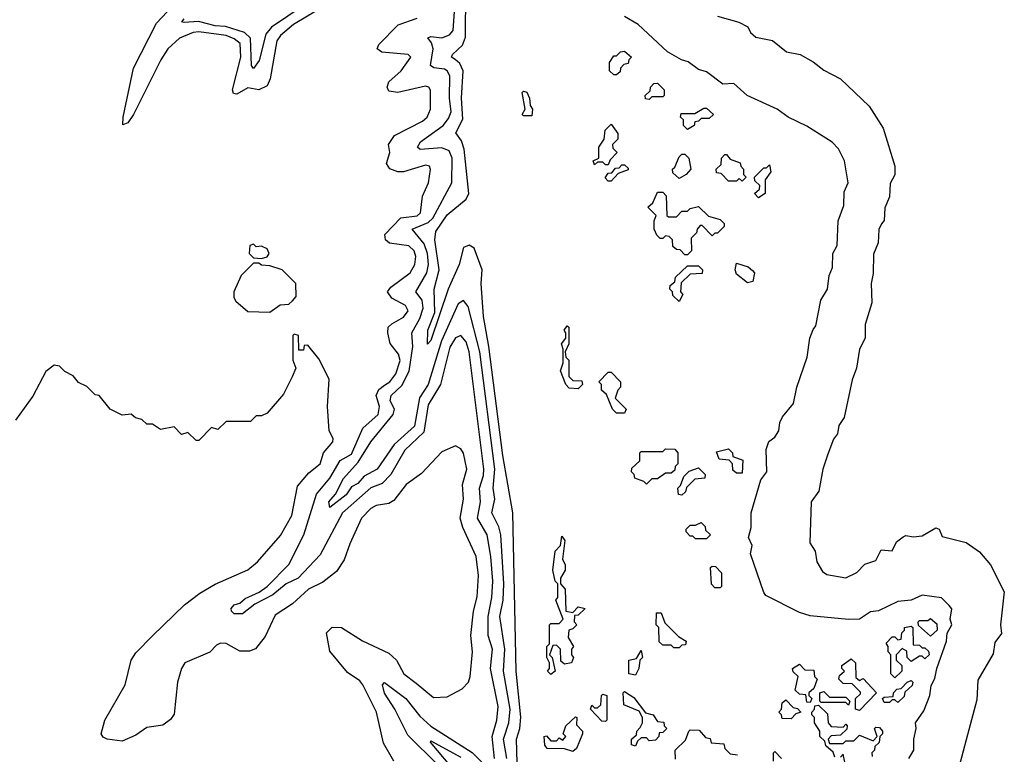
# Model space of a CAD drawing. Extents: x 2528705 to 2678277, y 911730 to 1023331.
# Tile 71 of 241: x 2558779 to 2562386, y 989580 to 992272. Entities that reach past the tile are written whole.
import ezdxf

# ---------------------------------------------------------------- set-up
doc = ezdxf.new("R2010")
doc.units = 0

msp = doc.modelspace()

# ---------------------------------------------------------------- linework, layer by layer
at = {"layer": '0CON20XD'}
for points in [[(2559945, 992409.8), (2559701.4, 992245), (2559680.4, 992219.6), (2559656.8, 992123.2), (2559635, 992093.6), (2559628.6, 992105), (2559624.7, 992205), (2559602.5, 992225), (2559532.8, 992247.2), (2559495, 992250.2), (2559434, 992266), (2559381.5, 992261.5), (2559373.3, 992265), (2559381.6, 992275)], [(2560601.8, 989548.2), (2560598.9, 989635), (2560610.9, 989675), (2560614.3, 989715.7), (2560597.6, 989885), (2560585.2, 990465.2), (2560548.2, 990675), (2560497.8, 991075), (2560478.3, 991185), (2560468.9, 991305), (2560473.3, 991355), (2560443.3, 991435), (2560425, 991445.8), (2560405, 991436.9), (2560388.4, 991375), (2560348.4, 991285), (2560285, 991096), (2560273.3, 991083.3), (2560274.3, 991134.3), (2560300.3, 991199.7), (2560297, 991285), (2560315.9, 991355), (2560300.3, 991465), (2560303.9, 991496.1), (2560345, 991556.7), (2560414.7, 991615), (2560424.1, 991635), (2560407.6, 991797.6), (2560397.8, 991827.8), (2560377.1, 991857.1), (2560401.9, 991908.1), (2560398, 991985), (2560403.7, 992085), (2560391.5, 992111.5), (2560373.9, 992126.1), (2560360.4, 992135), (2560363.9, 992145), (2560400.6, 992179.4), (2560411.9, 992208.1), (2560412.7, 992375)], [(2560563.9, 989565), (2560551.8, 989635), (2560570.9, 989695), (2560575.3, 989745), (2560551.6, 989885), (2560556.7, 989965), (2560537.9, 990085), (2560550, 990145), (2560551.9, 990205), (2560540.9, 990385), (2560534.1, 990414.1), (2560508.7, 990465), (2560520, 990515), (2560513.6, 990555), (2560519, 990625), (2560464.9, 991054.9), (2560421.6, 991221.6), (2560405, 991243.1), (2560385, 991230.9), (2560324.1, 991095.9), (2560275.8, 990935), (2560243.6, 990886.4), (2560225, 990783.2), (2560150.5, 990715), (2560089.1, 990625), (2560040.7, 990599.3), (2560017.2, 990572.8), (2559995, 990560.6), (2559975, 990531.2), (2559915, 990484), (2559911, 990505), (2559936.3, 990533.7), (2559965, 990590.4), (2560019.2, 990650.8), (2560065, 990725.3), (2560147.7, 990825), (2560152, 990845), (2560136.6, 990875), (2560139.5, 990895), (2560178.5, 990931.5), (2560206.3, 990983.7), (2560219.6, 991075), (2560215.8, 991125), (2560245, 991177.5), (2560256.7, 991215), (2560253.3, 991245), (2560230.5, 991275), (2560270.4, 991345), (2560276.2, 991375), (2560273.3, 991415), (2560260.5, 991450.5), (2560217, 991505), (2560275, 991529.5), (2560292.5, 991545), (2560362.3, 991675), (2560363.2, 991765), (2560352.3, 991792.3), (2560325, 991802.2), (2560246.6, 991796.6), (2560236.6, 991805), (2560247.4, 991825), (2560330.6, 991885), (2560350.2, 991909.8), (2560359.8, 991935), (2560353.6, 991985), (2560355, 992066.5), (2560345.5, 992085), (2560335, 992091.6), (2560296.2, 992096.2), (2560283.9, 992103.9), (2560293.2, 992165), (2560288, 992188), (2560274.5, 992205.5), (2560285, 992210.2), (2560325, 992206.2), (2560353.4, 992216.6), (2560367.1, 992232.9), (2560375.3, 992355)], [(2559890.9, 992319.1), (2559782, 992255), (2559734.7, 992215), (2559720.4, 992195), (2559696, 992055), (2559685, 992030.4), (2559655, 992015.3), (2559615, 992023.2), (2559575, 992000), (2559562.4, 992002.4), (2559558.8, 992015), (2559589.6, 992135), (2559586.1, 992185), (2559565, 992201.6), (2559535, 992213.9), (2559435, 992228.3), (2559415, 992225.8), (2559365, 992205.1), (2559322, 992165), (2559296, 992125), (2559195.6, 991924.4), (2559175, 991894.7), (2559157, 991887), (2559157.7, 991915), (2559195.5, 992095), (2559280.3, 992259.7), (2559319.3, 992300.7)], [(2559961.6, 990465), (2559879.2, 990310.8), (2559799.4, 990225), (2559755.4, 990204.6), (2559705.9, 990164.1), (2559640.3, 990129.7), (2559595.6, 990094.4), (2559565, 990095.3), (2559554.7, 990105), (2559553.6, 990115), (2559565, 990127.7), (2559585.6, 990134.4), (2559605, 990151.2), (2559655.9, 990174.1), (2559685, 990194.8), (2559765, 990275.4), (2559820, 990385), (2559866.6, 990533.4), (2559915, 990592.4), (2559953.2, 990656.8), (2559995, 990680), (2560035.9, 990775), (2560092.1, 990825), (2560097, 990855), (2560085.1, 990895), (2560095, 990917.6), (2560115, 990932.3), (2560134.9, 990945.1), (2560157.1, 990975), (2560172.8, 991022.8), (2560166.6, 991046.6), (2560135.7, 991085.7), (2560127.1, 991125), (2560128.9, 991145), (2560141.7, 991158.3), (2560185, 991181.9), (2560201.6, 991205), (2560192.1, 991225), (2560142.1, 991252.1), (2560126.2, 991275), (2560138.3, 991291.7), (2560209.5, 991345), (2560225.9, 991375), (2560230, 991405), (2560223.6, 991425), (2560205, 991444), (2560133.6, 991453.6), (2560119.5, 991465), (2560116.9, 991485), (2560175, 991545.9), (2560235, 991554), (2560247.6, 991565), (2560254, 991625), (2560276.8, 991675), (2560283.7, 991723.7), (2560280, 991735), (2560265, 991739.1), (2560185, 991715.2), (2560164.8, 991714.8), (2560135.2, 991725.2), (2560123.1, 991745), (2560134.4, 991785), (2560129.5, 991815), (2560151.8, 991848.2), (2560255, 991900.8), (2560271.1, 991915), (2560284.2, 991945), (2560284.2, 992014.2), (2560278, 992025), (2560265, 992028.8), (2560164.7, 992005.3), (2560130.9, 992010.9), (2560125.3, 992025), (2560131.3, 992045), (2560176.4, 992085), (2560211.4, 992135), (2560202.5, 992145), (2560105, 992153.2), (2560088.2, 992165), (2560095, 992181.5), (2560165, 992253.3), (2560235, 992278.1)], [(2562183.3, 990125), (2562155, 990153.8), (2562085, 990163.1), (2562045, 990144.4), (2561995, 990140.6), (2561925, 990105.6), (2561895, 990101.9), (2561855, 990075.8), (2561815, 990074.3), (2561675, 990087.8), (2561635, 990100), (2561512.5, 990162.5), (2561505, 990172.5), (2561455.8, 990315), (2561462.2, 990345), (2561448.8, 990375), (2561458.3, 990411.7), (2561458, 990465), (2561494.1, 990585.9), (2561515.8, 990615), (2561513, 990697), (2561523.3, 990726.7), (2561545, 990742.5), (2561560, 990765), (2561563.6, 990796.4), (2561573.3, 990816.7), (2561614, 990866), (2561626.2, 990925), (2561663.8, 991035), (2561673.8, 991105), (2561685, 991136.7), (2561695, 991150), (2561713.3, 991245), (2561737.5, 991285), (2561744, 991335), (2561755.8, 991364.2), (2561758, 991415), (2561773.8, 991445), (2561776.7, 991535), (2561798.3, 991591.7), (2561798.8, 991641.2), (2561814, 991675), (2561800, 991755), (2561778.7, 991798.7), (2561755, 991824), (2561662.1, 991882.1), (2561593.3, 991915), (2561554.2, 991944.2), (2561443.3, 991995), (2561395, 992038.6), (2561355, 992036.2), (2561295, 992081.4), (2561265, 992090), (2561227.5, 992117.5), (2561203.3, 992125), (2561152.5, 992155), (2561044.5, 992254.5), (2560994.4, 992284.4)], [(2561335, 992285.7), (2561413.6, 992263.6), (2561445.9, 992245.9), (2561456.2, 992225), (2561475, 992208.8), (2561535.9, 992195.9), (2561587.5, 992155), (2561637.5, 992145), (2561685, 992118), (2561725, 992087.5), (2561785, 992055.6), (2561890.8, 991955), (2561941.5, 991875), (2561984.6, 991735), (2561985, 991704.2), (2561967.9, 991672.1), (2561965, 991623.3), (2561947.6, 991582.4), (2561945, 991536.7), (2561935.5, 991524.5), (2561926.3, 991503.7), (2561923.8, 991455), (2561906.8, 991413.2), (2561905, 991342.5), (2561897.9, 991305), (2561900.8, 991235), (2561875.6, 991155), (2561876, 991105), (2561855.6, 991064.4), (2561844.2, 990995), (2561828.1, 990951.9), (2561799.2, 990815), (2561780, 990785), (2561774.3, 990755), (2561760, 990735), (2561739.7, 990680.3), (2561720.8, 990625), (2561705.7, 990544.3), (2561678.1, 990505), (2561673.8, 990355), (2561692.5, 990325), (2561698.8, 990285), (2561720, 990250), (2561735, 990239.4), (2561805, 990226.2), (2561845, 990246.2), (2561875, 990276.7), (2561915, 990290), (2561935, 990330), (2561975, 990326), (2561991.2, 990358.8), (2562015, 990376.7), (2562025, 990382.5), (2562053, 990377)], [(2560965, 992070), (2560955, 992070), (2560940, 992085), (2560940, 992115), (2560955, 992140), (2560965, 992140), (2560980, 992155), (2560995, 992157.5), (2561020, 992135), (2561010, 992125), (2561008.3, 992111.7), (2560991.7, 992108.3), (2560980, 992095), (2560978.3, 992081.7), (2560965, 992070)], [(2560655, 991920), (2560625, 991920), (2560620, 991925), (2560630, 991945), (2560620, 992005), (2560625, 992010), (2560636.4, 992006.4), (2560646.7, 991985), (2560648.3, 991958.3), (2560657.5, 991945), (2560655, 991920)], [(2561085, 991980), (2561071.7, 991981.7), (2561070, 991995), (2561088.3, 992011.7), (2561090, 992025), (2561101.7, 992038.3), (2561115, 992040), (2561140, 992015), (2561140, 991995), (2561135, 991990), (2561095, 991990), (2561085, 991980)], [(2561225, 991870), (2561210, 991885), (2561210, 991905), (2561200, 991915), (2561201.7, 991928.3), (2561251.7, 991928.3), (2561285, 991947.5), (2561295, 991947.5), (2561320, 991925), (2561305, 991910), (2561275, 991910), (2561265, 991900), (2561251.7, 991898.3), (2561250, 991885), (2561225, 991870)], [(2560935, 991740), (2560925, 991740), (2560915, 991750), (2560895, 991750), (2560885, 991740), (2560880, 991755), (2560900, 991765), (2560900, 991805), (2560920, 991835), (2560923, 991867), (2560945, 991890), (2560970, 991855), (2560970, 991835), (2560950, 991815), (2560951.7, 991801.7), (2560967.5, 991785), (2560941.7, 991758.3), (2560935, 991740)], [(2561195, 991690), (2561171.7, 991711.7), (2561170, 991725), (2561178.3, 991731.7), (2561195, 991770), (2561205, 991780), (2561215, 991780), (2561230, 991765), (2561237.5, 991725), (2561220, 991705), (2561195, 991690)], [(2561425, 991680), (2561415, 991690), (2561405, 991680), (2561375, 991680), (2561348.3, 991708.3), (2561331.7, 991711.7), (2561330, 991725), (2561348.3, 991741.7), (2561350, 991765), (2561361.7, 991778.3), (2561368.3, 991778.3), (2561381.7, 991761.7), (2561418.3, 991748.3), (2561420, 991735), (2561430, 991725), (2561430, 991705), (2561440, 991695), (2561425, 991680)], [(2560945, 991680), (2560935, 991680), (2560923, 991693), (2560935, 991710), (2560948.3, 991711.7), (2560961.7, 991728.3), (2560975, 991730), (2560985, 991740), (2560995, 991740), (2561008.3, 991728.3), (2561008.3, 991721.7), (2560971.7, 991708.3), (2560945, 991680)], [(2561485, 991620), (2561470, 991635), (2561488.3, 991651.7), (2561490, 991665), (2561471.7, 991681.7), (2561470, 991695), (2561505, 991730), (2561515, 991730), (2561525, 991740), (2561530, 991715), (2561510, 991685), (2561510, 991635), (2561485, 991620)], [(2561225, 991410), (2561215, 991410), (2561198.3, 991428.3), (2561185, 991430), (2561171.7, 991441.7), (2561170, 991465), (2561158.3, 991478.3), (2561145, 991480), (2561135, 991470), (2561125, 991470), (2561113, 991483), (2561102.5, 991505), (2561102.5, 991535), (2561110, 991555), (2561080, 991585), (2561098.3, 991601.7), (2561115, 991640), (2561135, 991640), (2561147, 991627), (2561150, 991555), (2561155, 991550), (2561185, 991550), (2561205, 991570), (2561225, 991570), (2561235, 991580), (2561265, 991587.5), (2561301.7, 991551.7), (2561345, 991540), (2561360, 991525), (2561360, 991515), (2561335, 991490), (2561325, 991490), (2561315, 991480), (2561278.3, 991518.3), (2561271.7, 991518.3), (2561260, 991505), (2561258.3, 991491.7), (2561238.3, 991471.7), (2561240, 991425), (2561225, 991410)], [(2559665, 991397.5), (2559685, 991403.3), (2559692.5, 991415), (2559685, 991432.5), (2559665, 991442.5), (2559645, 991440), (2559635, 991450), (2559622.5, 991445), (2559620, 991415), (2559635, 991400), (2559665, 991397.5)], [(2559695, 991200), (2559733, 991227), (2559765, 991230), (2559778.3, 991241.7), (2559791.7, 991258.3), (2559790, 991305), (2559740, 991355), (2559695, 991370), (2559665, 991372.5), (2559655, 991380), (2559635, 991380), (2559590, 991335), (2559563.3, 991275), (2559563.6, 991253.6), (2559570.7, 991240.7), (2559615, 991202.5), (2559695, 991200)], [(2561195, 991240), (2561171.7, 991261.7), (2561170, 991275), (2561160, 991285), (2561161.7, 991298.3), (2561178.3, 991311.7), (2561181.7, 991328.3), (2561225, 991370), (2561265, 991370), (2561280, 991355), (2561278.3, 991341.7), (2561235, 991340), (2561201.7, 991308.3), (2561200, 991275), (2561207.5, 991265), (2561195, 991240)], [(2561445, 991307.5), (2561405, 991340), (2561400, 991355), (2561405, 991380), (2561447, 991367), (2561463, 991353), (2561470, 991345), (2561465, 991312.5), (2561445, 991307.5)], [(2560825, 990920), (2560791.7, 990921.7), (2560780, 990935), (2560760, 990985), (2560770, 991015), (2560770, 991065), (2560763.3, 991085), (2560780, 991105), (2560780, 991125), (2560773.8, 991135), (2560785, 991150), (2560790, 991145), (2560790, 991085), (2560777.5, 991055), (2560780, 991035), (2560790, 991025), (2560790, 990965), (2560805, 990950), (2560838.3, 990948.3), (2560840, 990935), (2560825, 990920)], [(2560150, 989555), (2560111.3, 989621.3), (2560085.5, 989735), (2560036.4, 989835), (2560025, 989849.4), (2559979.3, 989879.3), (2559915, 989957.5), (2559902.5, 990025), (2559923.8, 990046.2), (2559957.5, 990045), (2560035, 989995.6), (2560130.9, 989950.9), (2560159.5, 989925), (2560185.6, 989875), (2560231.1, 989841.1), (2560295, 989788), (2560345, 989791.2), (2560400.3, 989819.7), (2560422.5, 989845), (2560429.4, 989865), (2560437.8, 989955), (2560431.4, 990015), (2560441.6, 990105), (2560455, 990156.7), (2560460.2, 990235), (2560450.7, 990305), (2560401.8, 990411.8), (2560392.7, 990445), (2560404.7, 990515), (2560401.4, 990568.6), (2560417.1, 990625), (2560405, 990683.8), (2560395, 990700), (2560375, 990710), (2560325, 990688), (2560250.5, 990609.5), (2560195, 990568.9), (2560149.6, 990510.4), (2560130.7, 990499.3), (2560085, 990491.5), (2560065, 990481.2), (2560031.1, 990445), (2559988, 990352), (2559967.5, 990292.5), (2559939.9, 990250.1), (2559889.3, 990210.7), (2559836.9, 990185), (2559779, 990131), (2559715, 990089.6), (2559678.1, 990011.9), (2559642.8, 989967.2), (2559621.4, 989958.6), (2559585, 989957.6), (2559535, 989986.2), (2559515, 989987.4), (2559499.8, 989980.2), (2559476, 989954), (2559384.4, 989915), (2559371.5, 989895), (2559357.5, 989845), (2559345, 989727.5), (2559332.1, 989707.9), (2559303.5, 989686.5), (2559245, 989678), (2559205, 989650), (2559155, 989628), (2559100, 989635), (2559085, 989642.5), (2559077.5, 989655), (2559091.2, 989705), (2559165.8, 989835), (2559187.3, 989925), (2559205, 989951.9), (2559265, 990014.4), (2559382.6, 990127.4), (2559439.5, 990170.5), (2559495, 990204.2), (2559615, 990256.2), (2559649.6, 990285), (2559735, 990382.5), (2559775.4, 990455), (2559797.1, 990562.9), (2559838.6, 990611.4), (2559879.2, 990645), (2559892, 990685), (2559925.7, 990725), (2559927.1, 990737.1), (2559913.3, 990765), (2559906.7, 990855), (2559913.3, 990955), (2559875, 991030), (2559835, 991080), (2559821.7, 991078.3), (2559818.3, 991061.7), (2559801.7, 991061.7), (2559800, 991115), (2559785, 991120), (2559780, 991115), (2559780, 991025), (2559790, 990995), (2559776.7, 990963.3), (2559745, 990900), (2559685, 990830), (2559665, 990820), (2559645, 990820), (2559625, 990800), (2559535, 990800), (2559505, 990770), (2559481.7, 990778.3), (2559435, 990730), (2559425, 990730), (2559395, 990760), (2559371.7, 990751.7), (2559345, 990780), (2559295, 990770), (2559265, 990790), (2559245, 990790), (2559227, 990807), (2559203.3, 990813.3), (2559187, 990827), (2559155, 990822.5), (2559145, 990827.5), (2559110, 990845), (2559070, 990895), (2559055, 990897.5), (2559025, 990927.5), (2558995, 990942.5), (2558975, 990967.5), (2558945, 990982.5), (2558925, 991002.5), (2558905, 991006.7), (2558875, 990982.5), (2558827, 990893), (2558763.8, 990805)], [(2560518.6, 989565), (2560509.8, 989645), (2560527, 989705), (2560532.3, 989755), (2560504.1, 989895), (2560511.1, 989965), (2560495.1, 990015), (2560495.5, 990085), (2560508.9, 990155), (2560512.7, 990215), (2560504.9, 990305.1), (2560491, 990385), (2560455.7, 990445), (2560466.8, 990505), (2560462.8, 990555), (2560478.4, 990601.6), (2560479, 990625), (2560425.1, 991055), (2560415, 991091.2), (2560395, 991114.6), (2560375, 991105.9), (2560355, 991072.2), (2560320.3, 990935), (2560275, 990860.8), (2560259.3, 990760.7), (2560190.2, 990695), (2560138.2, 990605), (2560107.1, 990572.9), (2560065, 990556.7), (2559961.6, 990465)], [(2560995, 990830), (2560965, 990830), (2560950, 990845), (2560928.3, 990898.3), (2560910, 990915), (2560910, 990935), (2560900, 990945), (2560935, 990980), (2560945, 990980), (2560980, 990945), (2560980, 990925), (2560970, 990915), (2560960, 990885), (2561000, 990845), (2560995, 990830)], [(2561075, 990570), (2561065, 990580), (2561031.7, 990591.7), (2561030, 990605), (2561020, 990615), (2561021.7, 990628.3), (2561050, 990655), (2561050, 990685), (2561055, 990690), (2561135, 990690), (2561145, 990700), (2561178.3, 990698.3), (2561190, 990685), (2561190, 990645), (2561180, 990635), (2561178.3, 990621.7), (2561165, 990610), (2561145, 990610), (2561115, 990590), (2561095, 990590), (2561075, 990570)], [(2561425, 990610), (2561405, 990610), (2561391.7, 990621.7), (2561390, 990645), (2561378.3, 990658.3), (2561341.7, 990661.7), (2561331.7, 990688.3), (2561375, 990700), (2561390, 990685), (2561391.7, 990671.7), (2561428.3, 990658.3), (2561425, 990610)], [(2561205, 990530), (2561191.7, 990531.7), (2561190, 990555), (2561200, 990565), (2561211.7, 990598.3), (2561231.7, 990618.3), (2561265, 990630), (2561290, 990605), (2561288.3, 990591.7), (2561251.7, 990588.3), (2561221.7, 990558.3), (2561218.3, 990541.7), (2561205, 990530)], [(2561295, 990370), (2561255, 990370), (2561245, 990380), (2561235, 990380), (2561220, 990395), (2561220, 990405), (2561235, 990420), (2561255, 990420), (2561275, 990430), (2561290, 990415), (2561291.7, 990401.7), (2561310, 990385), (2561295, 990370)], [(2562053, 990377), (2562085, 990381.2), (2562135, 990410), (2562147.5, 990405), (2562158.3, 990378.3), (2562245.7, 990355.7), (2562295, 990322), (2562335, 990274), (2562385.6, 990175), (2562371.8, 990055), (2562375, 990022.5), (2562350.6, 989989.4), (2562345, 989948), (2562288.2, 989851.8), (2562285, 989780), (2562195.3, 989445)], [(2560725, 989872.5), (2560712.5, 989885), (2560720, 989895), (2560720, 989915), (2560710, 989935), (2560710, 989975), (2560720, 989985), (2560720, 990055), (2560725, 990060), (2560755, 990060), (2560770, 990075), (2560742.5, 990145), (2560750, 990155), (2560750, 990205), (2560740, 990215), (2560732.5, 990255), (2560740, 990325), (2560760, 990345), (2560765, 990380), (2560776.4, 990363.6), (2560767.5, 990295), (2560776.7, 990275), (2560777.5, 990255), (2560760, 990225), (2560760, 990205), (2560777.5, 990185), (2560780, 990105), (2560805, 990100), (2560825, 990120), (2560850, 990115), (2560825, 990090), (2560811.7, 990088.3), (2560810, 990065), (2560820, 990055), (2560805, 990040), (2560790, 990035), (2560788.3, 990008.3), (2560807.5, 989975), (2560800, 989965), (2560800, 989945), (2560807.5, 989935), (2560800, 989915), (2560775, 989910), (2560761.7, 989921.7), (2560760, 989965), (2560745, 989980), (2560731.7, 989978.3), (2560720, 989945), (2560730, 989935), (2560740, 989885), (2560725, 989872.5)], [(2561345, 990190), (2561325, 990190), (2561313, 990203), (2561310, 990265), (2561315, 990270), (2561328.3, 990268.3), (2561350, 990245), (2561350, 990195), (2561345, 990190)], [(2561195, 989970), (2561175, 989970), (2561165, 989980), (2561135, 989980), (2561121.7, 989991.7), (2561120, 990045), (2561110, 990055), (2561111.7, 990098.3), (2561128.3, 990098.3), (2561141.7, 990061.7), (2561191.7, 990011.7), (2561220, 989995), (2561218.3, 989981.7), (2561205, 989980), (2561195, 989970)], [(2562036, 989565), (2562053.8, 989595), (2562053.8, 989635), (2562063.3, 989675), (2562060, 989695), (2562090.7, 989739.3), (2562113.3, 989795), (2562117.7, 989832.3), (2562131.7, 989858.3), (2562138, 989895), (2562173.3, 989995), (2562175.9, 990024.1), (2562193.3, 990055), (2562186.7, 990075), (2562193.8, 990113.8), (2562183.3, 990125)], [(2562115, 990012.5), (2562071.7, 990051.7), (2562070, 990065), (2562075, 990070), (2562105, 990070), (2562115, 990077.5), (2562138.3, 990058.3), (2562140, 990035), (2562115, 990012.5)], [(2561985, 989860), (2561970, 989875), (2561970, 989945), (2561960, 989955), (2561960, 989975), (2561953, 989987), (2561975, 990010), (2561985, 990010), (2561995, 990000), (2562008.3, 990001.7), (2562010, 990025), (2562020, 990035), (2562020, 990045), (2562045, 990050), (2562050, 990045), (2562051.7, 989981.7), (2562075, 989980), (2562085, 989970), (2562095, 989970), (2562108.3, 989958.3), (2562110, 989945), (2562095, 989930), (2562085, 989940), (2562075, 989940), (2562045, 989920), (2562030, 989935), (2562028.3, 989958.3), (2562011.7, 989968.3), (2561990, 989945), (2561990, 989925), (2562010, 989905), (2562010, 989885), (2561985, 989860)], [(2561035, 989870), (2561010, 989875), (2561010, 989925), (2561038.3, 989931.7), (2561055, 989960), (2561060, 989935), (2561050, 989925), (2561047.5, 989895), (2561035, 989870)], [(2561855, 989740), (2561840, 989745), (2561840, 989785), (2561858.3, 989801.7), (2561858.3, 989808.3), (2561828.3, 989838.3), (2561795, 989840), (2561780, 989855), (2561781.7, 989868.3), (2561800, 989885), (2561790, 989895), (2561790, 989905), (2561825, 989930), (2561840, 989915), (2561841.7, 989861.7), (2561855, 989850), (2561868.3, 989858.3), (2561917.5, 989805), (2561855, 989740)], [(2561675, 989770), (2561661.7, 989771.7), (2561658.3, 989798.3), (2561635, 989800), (2561620, 989815), (2561630, 989865), (2561611.7, 989881.7), (2561610, 989895), (2561635, 989910), (2561655, 989890), (2561688.3, 989888.3), (2561690, 989865), (2561700, 989855), (2561688.3, 989821.7), (2561670, 989805), (2561670, 989795), (2561680, 989785), (2561675, 989770)], [(2561995, 989770), (2561985, 989780), (2561975, 989780), (2561965, 989770), (2561945, 989770), (2561940, 989785), (2561945, 989790), (2561978.3, 989791.7), (2561980, 989805), (2561991.7, 989818.3), (2562008.3, 989821.7), (2562030, 989845), (2562045, 989850), (2562050, 989845), (2562048.3, 989831.7), (2562021.7, 989808.3), (2562018.3, 989791.7), (2561995, 989770)], [(2560311.3, 989541.3), (2560200.6, 989650.6), (2560153.2, 989745), (2560115, 989804.1), (2560107.5, 989835), (2560115, 989843.1), (2560192.9, 989785), (2560245, 989720.1), (2560285, 989683.2), (2560436.6, 989586.6), (2560485, 989538.4)], [(2561035, 989610), (2561020, 989615), (2561020, 989635), (2561038.3, 989651.7), (2561040, 989665), (2561051.7, 989678.3), (2561060, 989695), (2561060, 989715), (2561048.3, 989738.3), (2560991.7, 989761.7), (2560990, 989805), (2560995, 989810), (2561028.3, 989788.3), (2561071.7, 989731.7), (2561100, 989725), (2561115, 989700), (2561138.3, 989698.3), (2561140, 989685), (2561150, 989675), (2561135, 989660), (2561121.7, 989658.3), (2561120, 989645), (2561108.3, 989631.7), (2561085, 989630), (2561075, 989640), (2561055, 989640), (2561041.7, 989628.3), (2561035, 989610)], [(2561815, 989760), (2561805, 989770), (2561715, 989770), (2561710, 989775), (2561710, 989805), (2561725, 989810), (2561745, 989790), (2561805, 989790), (2561820, 989775), (2561815, 989760)], [(2560925, 989700), (2560911.7, 989701.7), (2560870, 989745), (2560875, 989760), (2560885, 989750), (2560895, 989750), (2560908.3, 989761.7), (2560910, 989795), (2560915, 989800), (2560930, 989795), (2560930, 989705), (2560925, 989700)], [(2561605, 989710), (2561571.7, 989711.7), (2561570, 989725), (2561560, 989735), (2561570, 989745), (2561571.7, 989768.3), (2561585, 989780), (2561611.7, 989751.7), (2561628.3, 989748.3), (2561640, 989735), (2561621.7, 989728.3), (2561605, 989710)], [(2561765, 989570), (2561758.3, 989588.3), (2561731.7, 989611.7), (2561728.3, 989628.3), (2561710, 989645), (2561710, 989665), (2561690, 989695), (2561690, 989715), (2561680, 989725), (2561680, 989735), (2561690, 989745), (2561691.7, 989758.3), (2561705, 989760), (2561738.3, 989728.3), (2561740, 989695), (2561751.7, 989681.7), (2561795, 989680), (2561805, 989690), (2561810, 989685), (2561808.3, 989671.7), (2561785, 989650), (2561751.7, 989648.3), (2561740, 989635), (2561745, 989620), (2561795, 989620), (2561805, 989630), (2561835, 989630), (2561855, 989650), (2561905, 989630), (2561920, 989645), (2561910, 989675), (2561915, 989680), (2561928.3, 989678.3), (2561940, 989665), (2561940, 989655), (2561930, 989645), (2561927, 989623), (2561911.7, 989608.3), (2561910, 989595), (2561900, 989585), (2561901.7, 989571.7)], [(2560805, 989590), (2560775, 989600), (2560711.7, 989601.7), (2560703, 989613), (2560700, 989645), (2560708.3, 989648.3), (2560725, 989630), (2560745, 989630), (2560755, 989640), (2560768.3, 989631.7), (2560780, 989645), (2560770, 989655), (2560780, 989685), (2560815, 989717.5), (2560820, 989715), (2560818.3, 989688.3), (2560840, 989665), (2560840, 989655), (2560818.3, 989601.7), (2560805, 989590)], [(2561181.7, 989561.7), (2561180, 989595), (2561218.3, 989631.7), (2561230, 989665), (2561235, 989670), (2561268.3, 989668.3), (2561291.7, 989641.7), (2561308.3, 989638.3), (2561311.7, 989621.7), (2561358.3, 989618.3), (2561361.7, 989601.7), (2561381.7, 989581.7), (2561408.3, 989578.3)], [(2560380.3, 989510.3), (2560283.3, 989625), (2560285, 989630), (2560395, 989569.6)], [(2561540, 989555), (2561540, 989585), (2561545, 989590), (2561570, 989565)], [(2561801.7, 989551.7), (2561795, 989580), (2561785, 989570)]]:
    msp.add_lwpolyline(points, dxfattribs=at)

doc.saveas('drawing.dxf')
